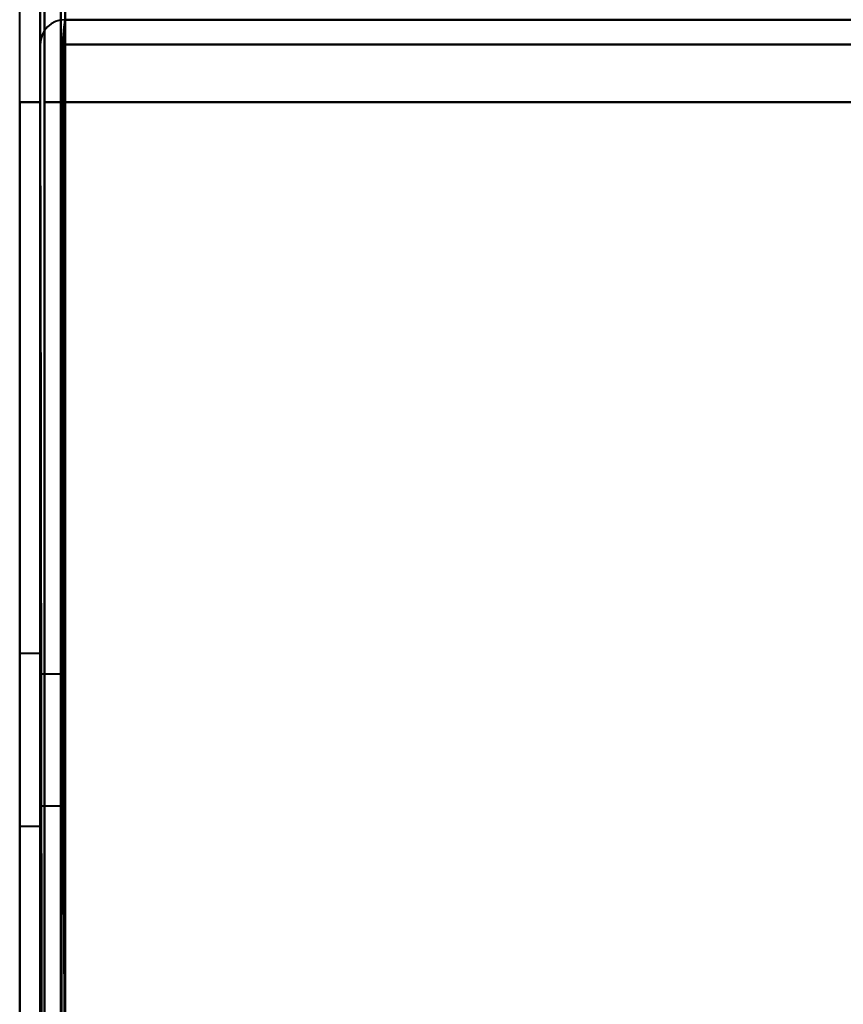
# Model space of a CAD drawing. Header units: millimetres. Extents: x -1352 to 2139, y -120 to 1046.
# Tile 6 of 77: x -550 to -530, y 139 to 163. Entities that reach past the tile are written whole.
import ezdxf

# ---------------------------------------------------------------- set-up
doc = ezdxf.new("R2010")
doc.units = ezdxf.units.MM
doc.layers.add('G-IMPT', color=8, linetype='Continuous', lineweight=40)

# ---------------------------------------------------------------- blocks, each defined once
blk = doc.blocks.new('NEXA 1000 CALQUES_dwg-755156-Avant')
at = {"layer": 'G-IMPT'}
for p, q in [((-550, 129.472), (-550, 937.272)), ((-549.5, 937.272), (-549.5, 129.472)), ((-548.9, 163.372), (-548.9, 162.772)), ((-548.9, 163.372), (-548.9, 162.772)), ((-548.9, 162.772), (-548.9, 163.372)), ((-548.9, 162.772), (-548.9, 163.372)), ((-550, 145.872), (-550, 151.872)), ((-550, 150.322), (-550, 144.168)), ((-550, 144.896), (-550, 148.422)), ((-549.5, 147.972), (-550, 147.972)), ((-549.5, 147.972), (-550, 147.972)), ((-549.5, 147.972), (-550, 147.972)), ((-550, 147.972), (-550, 143.772)), ((-550, 147.972), (-550, 143.772)), ((-549.5, 147.972), (-549.5, 145.872)), ((-549.5, 143.772), (-549.5, 147.972)), ((-549.5, 145.872), (-549.5, 147.972)), ((-549.5, 147.972), (-549.5, 145.872)), ((-549.5, 143.772), (-549.5, 147.972)), ((-549.5, 145.872), (-549.5, 147.972)), ((-549.5, 147.972), (-549.5, 145.872)), ((-549.5, 143.772), (-549.5, 147.972)), ((-549.5, 145.872), (-549.5, 147.972)), ((-550, 147.577), (-550, 145.872)), ((-549, 147.472), (-549.5, 147.472)), ((-549, 147.472), (-549.5, 147.472)), ((-549, 147.472), (-549.5, 147.472)), ((-549.5, 145.872), (-549.5, 147.472)), ((-549.5, 147.472), (-549.5, 144.272)), ((-549.5, 147.472), (-549.5, 145.872)), ((-549.5, 145.872), (-549.5, 147.472)), ((-549.5, 147.472), (-549.5, 144.272)), ((-549.5, 147.472), (-549.5, 145.872)), ((-549.5, 145.872), (-549.5, 147.472)), ((-549.5, 147.472), (-549.5, 144.272)), ((-549.5, 147.472), (-549.5, 145.872)), ((-549, 145.872), (-549, 147.472)), ((-549, 144.272), (-549, 147.472)), ((-549, 147.472), (-549, 145.872)), ((-549, 145.872), (-549, 147.472)), ((-549, 144.272), (-549, 147.472)), ((-549, 147.472), (-549, 145.872)), ((-549, 145.872), (-549, 147.472)), ((-549, 144.272), (-549, 147.472)), ((-549, 147.472), (-549, 145.872)), ((-550, 145.872), (-550, 146.849)), ((-550, 139.872), (-550, 145.872)), ((-550, 145.872), (-550, 141.422)), ((-550, 143.322), (-550, 145.872)), ((-549.5, 145.872), (-549.5, 143.772)), ((-549.5, 144.272), (-549.5, 145.872)), ((-549.5, 145.872), (-549.5, 144.272)), ((-549.5, 143.772), (-549.5, 145.872)), ((-549.5, 145.872), (-549.5, 143.772)), ((-549.5, 144.272), (-549.5, 145.872)), ((-549.5, 145.872), (-549.5, 144.272)), ((-549.5, 143.772), (-549.5, 145.872)), ((-549.5, 145.872), (-549.5, 143.772)), ((-549.5, 144.272), (-549.5, 145.872)), ((-549.5, 145.872), (-549.5, 144.272)), ((-549.5, 143.772), (-549.5, 145.872)), ((-549, 144.272), (-549, 145.872)), ((-549, 145.872), (-549, 144.272)), ((-549, 144.272), (-549, 145.872)), ((-549, 145.872), (-549, 144.272)), ((-549, 144.272), (-549, 145.872)), ((-549, 145.872), (-549, 144.272)), ((-549.5, 144.272), (-549, 144.272)), ((-549.5, 144.272), (-549, 144.272)), ((-549.5, 144.272), (-549, 144.272)), ((-550, 143.772), (-549.5, 143.772)), ((-550, 143.772), (-549.5, 143.772)), ((-550, 143.772), (-549.5, 143.772))]:
    blk.add_line(p, q, dxfattribs=at)
at = {"layer": 'G-IMPT', "flags": 128}
for points in [[(-549.5, 128.972), (-549.5, 331.172), (-549.5, 533.372), (-549.5, 735.572), (-549.5, 937.772)], [(-549.4, 128.972), (-549.4, 331.172), (-549.4, 533.372), (-549.4, 735.572), (-549.4, 937.772)], [(-549.4, 937.772), (-549.4, 735.572), (-549.4, 533.372), (-549.4, 331.172), (-549.4, 128.972)], [(-549.4, 937.772), (-549.4, 735.572), (-549.4, 533.372), (-549.4, 331.172), (-549.4, 128.972)], [(-550, 161.372), (-550, 355.347), (-550, 549.322), (-550, 743.297), (-550, 937.272)], [(-549.5, 129.472), (-549.5, 331.422), (-549.5, 533.372), (-549.5, 735.322), (-549.5, 937.272)], [(-549.5, 937.272), (-549.5, 735.322), (-549.5, 533.372), (-549.5, 331.422), (-549.5, 129.472)], [(-549.5, 129.472), (-549.5, 331.422), (-549.5, 533.372), (-549.5, 735.322), (-549.5, 937.272)], [(-549.5, 937.272), (-549.5, 735.322), (-549.5, 533.372), (-549.5, 331.422), (-549.5, 129.472)], [(-549.5, 129.472), (-549.5, 331.422), (-549.5, 533.372), (-549.5, 735.322), (-549.5, 937.272)], [(-549.5, 937.272), (-549.5, 735.322), (-549.5, 533.372), (-549.5, 331.422), (-549.5, 129.472)], [(-549, 937.372), (-549, 735.372), (-549, 533.372), (-549, 331.372), (-549, 129.372)], [(-549, 129.372), (-549, 331.372), (-549, 533.372), (-549, 735.372), (-549, 937.372)], [(-549, 937.272), (-549, 735.322), (-549, 533.372), (-549, 331.422), (-549, 129.472)], [(-549, 129.472), (-549, 331.422), (-549, 533.372), (-549, 735.322), (-549, 937.272)], [(-548.9, 161.372), (-548.9, 355.347), (-548.9, 549.322), (-548.9, 743.297), (-548.9, 937.272)], [(-548.9, 937.272), (-548.9, 743.297), (-548.9, 549.322), (-548.9, 355.347), (-548.9, 161.372)], [(-548.95, 162.872), (-548.938, 162.997), (-548.925, 163.122), (-548.913, 163.247), (-548.9, 163.372)], [(-548.9, 163.372), (-548.913, 163.247), (-548.925, 163.122), (-548.938, 162.997), (-548.95, 162.872)], [(-548.9, 163.372), (-548.9, 163.247), (-548.9, 163.122), (-548.9, 162.997), (-548.9, 162.872)], [(-548.9, 162.872), (-548.9, 162.997), (-548.9, 163.122), (-548.9, 163.247), (-548.9, 163.372)], [(548.9, 163.372), (274.45, 163.372), (0, 163.372), (-274.45, 163.372), (-548.9, 163.372)], [(-548.9, 163.372), (-274.45, 163.372), (0, 163.372), (274.45, 163.372), (548.9, 163.372)], [(548.9, 163.372), (274.45, 163.372), (0, 163.372), (-274.45, 163.372), (-548.9, 163.372)], [(-548.9, 163.372), (-274.45, 163.372), (0, 163.372), (274.45, 163.372), (548.9, 163.372)], [(-549.5, 162.772), (-549.5, 162.422), (-549.5, 162.072), (-549.5, 161.722), (-549.5, 161.372)], [(-549.5, 161.372), (-549.5, 161.722), (-549.5, 162.072), (-549.5, 162.422), (-549.5, 162.772)], [(-549.5, 162.772), (-549.5, 162.422), (-549.5, 162.072), (-549.5, 161.722), (-549.5, 161.372)], [(-549.5, 161.372), (-549.5, 161.722), (-549.5, 162.072), (-549.5, 162.422), (-549.5, 162.772)], [(-549, 129.872), (-548.988, 138.122), (-548.975, 146.372), (-548.963, 154.622), (-548.95, 162.872)], [(-548.95, 162.872), (-548.963, 154.622), (-548.975, 146.372), (-548.988, 138.122), (-549, 129.872)], [(-549, 128.872), (-548.988, 137.372), (-548.975, 145.872), (-548.963, 154.372), (-548.95, 162.872)], [(-548.95, 162.872), (-548.963, 154.372), (-548.975, 145.872), (-548.988, 137.372), (-549, 128.872)], [(-549, 162.872), (-549, 154.622), (-549, 146.372), (-549, 138.122), (-549, 129.872)], [(-549, 129.872), (-549, 138.122), (-549, 146.372), (-549, 154.622), (-549, 162.872)], [(-549, 162.872), (-549, 154.372), (-549, 145.872), (-549, 137.372), (-549, 128.872)], [(-549, 128.872), (-549, 137.372), (-549, 145.872), (-549, 154.372), (-549, 162.872)], [(-548.95, 162.872), (-548.938, 154.622), (-548.925, 146.372), (-548.913, 138.122), (-548.9, 129.872)], [(-548.9, 129.872), (-548.913, 138.122), (-548.925, 146.372), (-548.938, 154.622), (-548.95, 162.872)], [(-548.9, 162.872), (-548.9, 154.622), (-548.9, 146.372), (-548.9, 138.122), (-548.9, 129.872)], [(-548.9, 129.872), (-548.9, 138.122), (-548.9, 146.372), (-548.9, 154.622), (-548.9, 162.872)], [(-548.9, 161.372), (-548.9, 161.722), (-548.9, 162.072), (-548.9, 162.422), (-548.9, 162.772)], [(-548.9, 162.772), (-548.9, 162.422), (-548.9, 162.072), (-548.9, 161.722), (-548.9, 161.372)], [(-548.9, 161.372), (-548.9, 161.722), (-548.9, 162.072), (-548.9, 162.422), (-548.9, 162.772)], [(-548.9, 162.772), (-274.45, 162.772), (0, 162.772), (274.45, 162.772), (548.9, 162.772)], [(-548.9, 162.772), (-548.9, 162.422), (-548.9, 162.072), (-548.9, 161.722), (-548.9, 161.372)], [(548.9, 162.772), (274.45, 162.772), (0, 162.772), (-274.45, 162.772), (-548.9, 162.772)], [(-548.9, 162.772), (-274.45, 162.772), (0, 162.772), (274.45, 162.772), (548.9, 162.772)], [(548.9, 162.772), (274.45, 162.772), (0, 162.772), (-274.45, 162.772), (-548.9, 162.772)], [(-550, 161.372), (-549.875, 161.372), (-549.75, 161.372), (-549.625, 161.372), (-549.5, 161.372)], [(-549.5, 161.372), (-549.625, 161.372), (-549.75, 161.372), (-549.875, 161.372), (-550, 161.372)], [(-550, 161.372), (-550, 153.272), (-550, 145.172), (-550, 137.072), (-550, 128.972)], [(-549.5, 161.372), (-549.625, 161.372), (-549.75, 161.372), (-549.875, 161.372), (-550, 161.372)], [(-550, 161.372), (-549.875, 161.372), (-549.75, 161.372), (-549.625, 161.372), (-549.5, 161.372)], [(-550, 129.472), (-550, 137.447), (-550, 145.422), (-550, 153.397), (-550, 161.372)], [(-549.5, 161.372), (-549.5, 153.497), (-549.5, 145.622), (-549.5, 137.747), (-549.5, 129.872)], [(-549.5, 129.872), (-549.5, 137.747), (-549.5, 145.622), (-549.5, 153.497), (-549.5, 161.372)], [(-549.5, 129.872), (-549.5, 137.747), (-549.5, 145.622), (-549.5, 153.497), (-549.5, 161.372)], [(-549.5, 161.372), (-549.5, 153.272), (-549.5, 145.172), (-549.5, 137.072), (-549.5, 128.972)], [(-549.5, 128.972), (-549.5, 137.072), (-549.5, 145.172), (-549.5, 153.272), (-549.5, 161.372)], [(-549.5, 161.372), (-549.5, 153.497), (-549.5, 145.622), (-549.5, 137.747), (-549.5, 129.872)], [(-549.5, 161.372), (-549.488, 153.26), (-549.475, 145.147), (-549.463, 137.035), (-549.45, 128.922)], [(-549.45, 128.922), (-549.463, 137.035), (-549.475, 145.147), (-549.488, 153.26), (-549.5, 161.372)], [(-549.4, 161.372), (-549.275, 161.372), (-549.15, 161.372), (-549.025, 161.372), (-548.9, 161.372)], [(-549.4, 128.972), (-549.4, 137.072), (-549.4, 145.172), (-549.4, 153.272), (-549.4, 161.372)], [(-548.9, 161.372), (-549.025, 161.372), (-549.15, 161.372), (-549.275, 161.372), (-549.4, 161.372)], [(-549.4, 161.372), (-549.4, 153.272), (-549.4, 145.172), (-549.4, 137.072), (-549.4, 128.972)], [(-549.4, 128.972), (-549.4, 137.072), (-549.4, 145.172), (-549.4, 153.272), (-549.4, 161.372)], [(-549.4, 161.372), (-549.275, 161.372), (-549.15, 161.372), (-549.025, 161.372), (-548.9, 161.372)], [(-549.4, 128.922), (-549.4, 137.035), (-549.4, 145.147), (-549.4, 153.26), (-549.4, 161.372)], [(-549.4, 161.372), (-549.4, 153.272), (-549.4, 145.172), (-549.4, 137.072), (-549.4, 128.972)], [(-549.4, 161.372), (-549.275, 161.372), (-549.15, 161.372), (-549.025, 161.372), (-548.9, 161.372)], [(-548.9, 161.372), (-549.025, 161.372), (-549.15, 161.372), (-549.275, 161.372), (-549.4, 161.372)], [(-549.4, 128.972), (-549.4, 137.072), (-549.4, 145.172), (-549.4, 153.272), (-549.4, 161.372)], [(-549.4, 161.372), (-549.4, 153.26), (-549.4, 145.147), (-549.4, 137.035), (-549.4, 128.922)], [(-548.9, 161.372), (-549.025, 161.372), (-549.15, 161.372), (-549.275, 161.372), (-549.4, 161.372)], [(-549.4, 161.372), (-274.7, 161.372), (0, 161.372), (274.7, 161.372), (549.4, 161.372)], [(-549.4, 161.372), (-549.4, 153.272), (-549.4, 145.172), (-549.4, 137.072), (-549.4, 128.972)], [(549.4, 161.372), (274.7, 161.372), (0, 161.372), (-274.7, 161.372), (-549.4, 161.372)], [(-548.9, 129.872), (-548.9, 137.747), (-548.9, 145.622), (-548.9, 153.497), (-548.9, 161.372)], [(-548.9, 161.372), (-548.9, 153.497), (-548.9, 145.622), (-548.9, 137.747), (-548.9, 129.872)], [(548.9, 161.372), (274.45, 161.372), (0, 161.372), (-274.45, 161.372), (-548.9, 161.372)], [(-548.9, 161.372), (-274.45, 161.372), (0, 161.372), (274.45, 161.372), (548.9, 161.372)], [(-548.9, 161.372), (-548.9, 153.497), (-548.9, 145.622), (-548.9, 137.747), (-548.9, 129.872)], [(-548.9, 129.872), (-548.9, 137.747), (-548.9, 145.622), (-548.9, 153.497), (-548.9, 161.372)], [(-548.9, 161.372), (-548.9, 153.397), (-548.9, 145.422), (-548.9, 137.447), (-548.9, 129.472)], [(-548.9, 161.372), (-274.45, 161.372), (0, 161.372), (274.45, 161.372), (548.9, 161.372)], [(548.9, 161.372), (274.45, 161.372), (0, 161.372), (-274.45, 161.372), (-548.9, 161.372)], [(548.9, 161.372), (274.45, 161.372), (0, 161.372), (-274.45, 161.372), (-548.9, 161.372)], [(-548.9, 129.472), (-548.9, 137.447), (-548.9, 145.422), (-548.9, 153.397), (-548.9, 161.372)], [(-548.9, 161.372), (-274.45, 161.372), (0, 161.372), (274.45, 161.372), (548.9, 161.372)]]:
    blk.add_lwpolyline(points, dxfattribs=at)
at = {"layer": 'G-IMPT'}
blk.add_arc((-548.9, 162.772), 0.6, 90, 180, dxfattribs=at)
blk.add_arc((-548.9, 162.772), 0.6, 90, 180, dxfattribs=at)
blk.add_arc((-548.9, 162.772), 0.6, 90, 180, dxfattribs=at)
blk.add_arc((-548.9, 162.772), 0.6, 90, 180, dxfattribs=at)

msp = doc.modelspace()

# ---------------------------------------------------------------- block references
at = {"layer": 'G-IMPT'}
msp.add_blockref('NEXA 1000 CALQUES_dwg-755156-Avant', (0, 0), dxfattribs=at)

doc.saveas('drawing.dxf')
